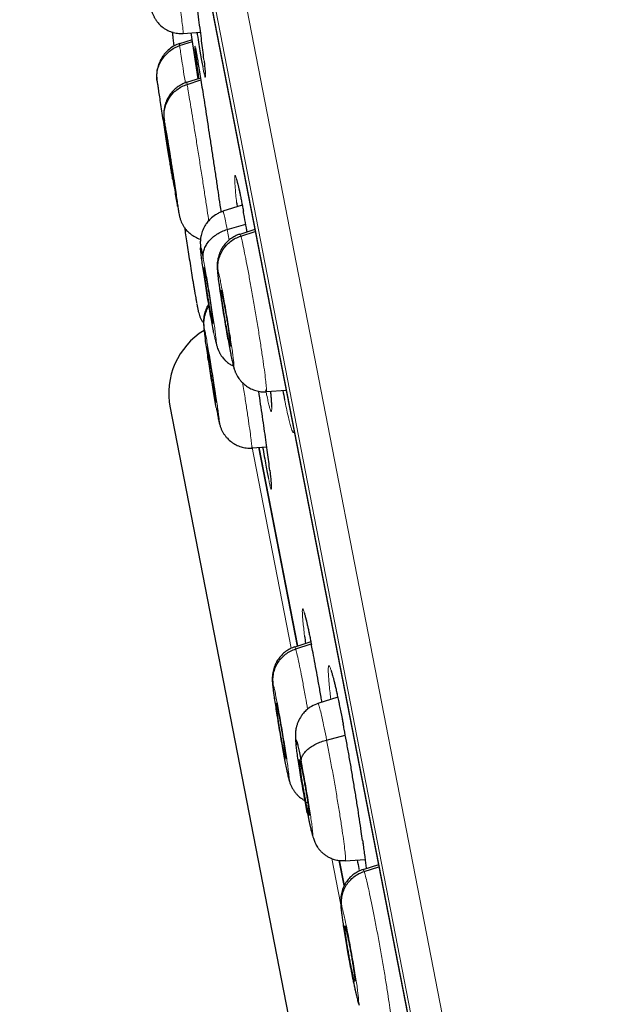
# Model space of a CAD drawing. Header units: millimetres. Extents: x 8 to 1465, y 12 to 1156.
# Tile 23 of 168: x 45 to 54, y 1089 to 1105. Entities that reach past the tile are written whole.
import ezdxf

# ---------------------------------------------------------------- set-up
doc = ezdxf.new("R2010")
doc.units = ezdxf.units.MM

msp = doc.modelspace()

# ---------------------------------------------------------------- linework, layer by layer
at = {"color": 252, "linetype": 'Continuous', "lineweight": 0}
for p, q in [((44.951, 1121.685), (62.883, 1029.43)), ((62.314, 1029.793), (44.558, 1121.136)), ((44.648, 1120.398), (62.12, 1030.51)), ((47.864, 1101.576), (47.895, 1101.408)), ((48.555, 1098.963), (48.552, 1098.998)), ((48.254, 1098.127), (48.88, 1094.902)), ((49.532, 1091.552), (49.67, 1090.838)), ((49.963, 1091.385), (49.97, 1091.351))]:
    msp.add_line(p, q, dxfattribs=at)
at = {"color": 7, "linetype": 'Continuous', "lineweight": 30}
for p, q in [((44.654, 1120.363), (62.113, 1030.544)), ((47.163, 1104.703), (47.439, 1104.722)), ((47.286, 1104.711), (47.394, 1103.977)), ((47.306, 1104.602), (47.103, 1104.536)), ((47.104, 1104.53), (47.103, 1104.537)), ((47.106, 1104.507), (47.31, 1104.572)), ((47.495, 1104.261), (47.501, 1104.212)), ((47.439, 1103.99), (47.217, 1103.918)), ((47.218, 1103.912), (47.217, 1103.919)), ((47.224, 1103.889), (47.444, 1103.96)), ((48.103, 1101.965), (47.796, 1101.866)), ((47.864, 1101.576), (48.16, 1101.662)), ((48.305, 1101.577), (48.063, 1101.499)), ((48.079, 1101.472), (48.311, 1101.546)), ((48.064, 1101.493), (48.066, 1101.5)), ((47.614, 1100.179), (47.629, 1100.18)), ((47.91, 1099.724), (47.916, 1099.724)), ((47.959, 1099.419), (47.976, 1099.355)), ((48.489, 1098.993), (48.803, 1099.015)), ((48.488, 1098.999), (48.486, 1098.992)), ((46.954, 1098.736), (56.22, 1051.068)), ((47.733, 1098.521), (47.741, 1098.488)), ((48.255, 1098.101), (48.254, 1098.094)), ((48.256, 1098.095), (48.494, 1098.112)), ((48.985, 1094.935), (48.368, 1098.107)), ((48.369, 1098.104), (48.984, 1094.937)), ((48.542, 1097.741), (48.548, 1097.689)), ((49.197, 1095.002), (48.94, 1094.919)), ((48.955, 1094.892), (49.201, 1094.971)), ((48.941, 1094.913), (48.942, 1094.92)), ((49.624, 1094.123), (49.31, 1094.021)), ((49.448, 1093.438), (49.745, 1093.516)), ((48.79, 1093.145), (48.795, 1093.145)), ((48.84, 1092.84), (48.856, 1092.781)), ((49.12, 1092.442), (49.146, 1092.445)), ((49.648, 1091.521), (49.727, 1091.117)), ((49.727, 1091.117), (49.649, 1091.52)), ((49.745, 1091.512), (50.06, 1091.534)), ((50.274, 1091.45), (50.025, 1091.37)), ((50.026, 1091.364), (50.029, 1091.371)), ((50.044, 1091.343), (50.28, 1091.419)), ((49.891, 1089.599), (49.898, 1089.599)), ((49.943, 1089.294), (49.962, 1089.225))]:
    msp.add_line(p, q, dxfattribs=at)
msp.add_arc((48.112, 1098.961), 1.18, 121.4997, 191, dxfattribs=at)
at = {"color": 252, "linetype": 'Continuous', "lineweight": 0}
for points, knots in [([(46.87, 1106.672), (46.882, 1106.602), (46.905, 1106.461), (46.943, 1106.223), (46.982, 1105.977), (47.021, 1105.73), (47.057, 1105.492), (47.09, 1105.271), (47.118, 1105.077), (47.14, 1104.917), (47.156, 1104.796), (47.163, 1104.726), (47.165, 1104.696), (47.163, 1104.704), (47.163, 1104.704)], [0, 0, 0, 0, 0.090462, 0.18105, 0.271562, 0.362025, 0.452608, 0.543191, 0.633655, 0.724166, 0.814753, 0.905353, 0.995984, 1, 1, 1, 1]), ([(47.103, 1104.537), (47.102, 1104.538), (47.101, 1104.545), (47.104, 1104.525), (47.106, 1104.507)], [0, 0, 0, 0, 0.121744, 1, 1, 1, 1]), ([(47.106, 1104.507), (47.11, 1104.484), (47.116, 1104.438), (47.135, 1104.311), (47.161, 1104.146), (47.181, 1104.01), (47.195, 1103.925), (47.196, 1103.914)], [0, 0, 0, 0, 0.24135, 0.482368, 0.723491, 0.96453, 1, 1, 1, 1]), ([(47.351, 1104.465), (47.35, 1104.476), (47.348, 1104.498), (47.35, 1104.501), (47.353, 1104.491), (47.357, 1104.471), (47.358, 1104.466)], [0, 0, 0, 0, 0.283148, 0.588285, 0.893163, 1, 1, 1, 1]), ([(47.476, 1104.163), (47.48, 1104.139), (47.49, 1104.088), (47.501, 1104.038), (47.51, 1104.007), (47.515, 1103.999), (47.517, 1104.016), (47.515, 1104.056), (47.51, 1104.117), (47.503, 1104.194), (47.496, 1104.257), (47.492, 1104.289)], [0, 0, 0, 0, 0.1017405, 0.2169695, 0.3325659, 0.4477952, 0.5630401, 0.6786522, 0.7938978, 0.8969488, 1, 1, 1, 1]), ([(47.217, 1103.919), (47.217, 1103.92), (47.217, 1103.928), (47.221, 1103.907), (47.224, 1103.889)], [0, 0, 0, 0, 0.1267417, 1, 1, 1, 1]), ([(47.224, 1103.889), (47.228, 1103.867), (47.237, 1103.822), (47.258, 1103.694), (47.285, 1103.532), (47.317, 1103.335), (47.353, 1103.113), (47.391, 1102.874), (47.43, 1102.626), (47.469, 1102.381), (47.505, 1102.145), (47.538, 1101.931), (47.559, 1101.786), (47.568, 1101.726), (47.57, 1101.716)], [0, 0, 0, 0, 0.089343, 0.178563, 0.267822, 0.35705, 0.446266, 0.535406, 0.6245, 0.713711, 0.802922, 0.892016, 0.981156, 1, 1, 1, 1]), ([(46.864, 1103.297), (46.862, 1103.31), (46.859, 1103.337), (46.858, 1103.346), (46.862, 1103.33), (46.863, 1103.322)], [0, 0, 0, 0, 0.296951, 0.648486, 1, 1, 1, 1]), ([(46.863, 1103.322), (46.866, 1103.308), (46.871, 1103.28), (46.884, 1103.203), (46.9, 1103.105), (46.92, 1102.986), (46.942, 1102.851), (46.965, 1102.706), (46.988, 1102.556), (47.012, 1102.406), (47.034, 1102.264), (47.054, 1102.133), (47.071, 1102.02), (47.084, 1101.927), (47.094, 1101.86), (47.099, 1101.821), (47.099, 1101.809), (47.096, 1101.826), (47.094, 1101.834)], [0, 0, 0, 0, 0.062498, 0.125, 0.187497, 0.249998, 0.312497, 0.374999, 0.437498, 0.499998, 0.562495, 0.624996, 0.687494, 0.749995, 0.812494, 0.874995, 0.937497, 1, 1, 1, 1]), ([(48.121, 1101.873), (48.118, 1101.891), (48.105, 1101.96), (48.085, 1102.063), (48.061, 1102.181), (48.04, 1102.277), (48.021, 1102.352), (48.006, 1102.404), (47.995, 1102.434), (47.987, 1102.439), (47.983, 1102.42), (47.982, 1102.379), (47.985, 1102.318), (47.991, 1102.237), (48, 1102.136), (48.009, 1102.051), (48.014, 1102.009)], [0, 0, 0, 0, 0.025455, 0.101265, 0.177316, 0.253125, 0.328919, 0.404955, 0.480749, 0.556593, 0.632678, 0.708523, 0.779537, 0.850552, 0.926634, 1, 1, 1, 1]), ([(47.094, 1101.834), (47.092, 1101.848), (47.087, 1101.873), (47.078, 1101.925), (47.074, 1101.949)], [0, 0, 0, 0, 0.526223, 1, 1, 1, 1]), ([(47.797, 1101.86), (47.798, 1101.861), (47.8, 1101.864), (47.814, 1101.815), (47.834, 1101.724), (47.854, 1101.625), (47.864, 1101.576)], [0, 0, 0, 0, 0.1594488, 0.4395854, 0.7196003, 1, 1, 1, 1]), ([(48.066, 1101.5), (48.066, 1101.501), (48.068, 1101.51), (48.074, 1101.489), (48.079, 1101.472)], [0, 0, 0, 0, 0.136346, 1, 1, 1, 1]), ([(48.079, 1101.472), (48.086, 1101.45), (48.098, 1101.405), (48.125, 1101.279), (48.158, 1101.117), (48.196, 1100.922), (48.236, 1100.701), (48.278, 1100.462), (48.32, 1100.215), (48.361, 1099.969), (48.398, 1099.734), (48.43, 1099.518), (48.457, 1099.331), (48.476, 1099.178), (48.487, 1099.069), (48.491, 1099.007), (48.489, 1099.001), (48.488, 1098.999)], [0, 0, 0, 0, 0.069109, 0.138126, 0.207173, 0.276194, 0.345206, 0.414159, 0.483074, 0.552082, 0.621092, 0.690012, 0.758966, 0.827979, 0.897, 0.966045, 1, 1, 1, 1]), ([(47.482, 1101.11), (47.489, 1101.076), (47.502, 1101.008), (47.525, 1100.881), (47.549, 1100.742), (47.574, 1100.594), (47.598, 1100.444), (47.621, 1100.297), (47.643, 1100.158), (47.661, 1100.034), (47.675, 1099.928), (47.685, 1099.845), (47.691, 1099.789), (47.692, 1099.76), (47.688, 1099.761), (47.679, 1099.792), (47.666, 1099.849), (47.654, 1099.908), (47.648, 1099.938)], [0, 0, 0, 0, 0.062498, 0.1249995, 0.1874965, 0.249998, 0.3124974, 0.3749994, 0.4374981, 0.499998, 0.5624952, 0.6249965, 0.6874944, 0.7499948, 0.812494, 0.8749954, 0.9374975, 1, 1, 1, 1]), ([(47.959, 1099.419), (47.956, 1099.432), (47.948, 1099.46), (47.931, 1099.535), (47.911, 1099.633), (47.889, 1099.752), (47.864, 1099.886), (47.839, 1100.031), (47.813, 1100.181), (47.789, 1100.33), (47.767, 1100.473), (47.747, 1100.603), (47.731, 1100.717), (47.719, 1100.809), (47.712, 1100.877), (47.71, 1100.916), (47.713, 1100.929), (47.718, 1100.913), (47.721, 1100.905)], [0, 0, 0, 0, 0.062503, 0.125005, 0.187506, 0.250005, 0.312505, 0.375002, 0.437503, 0.500002, 0.5625, 0.625, 0.687499, 0.750001, 0.812503, 0.875, 0.937502, 1, 1, 1, 1]), ([(47.721, 1100.905), (47.725, 1100.891), (47.733, 1100.864), (47.749, 1100.788), (47.769, 1100.69), (47.792, 1100.571), (47.816, 1100.437), (47.842, 1100.292), (47.867, 1100.142), (47.892, 1099.993), (47.914, 1099.851), (47.934, 1099.72), (47.95, 1099.606), (47.962, 1099.514), (47.969, 1099.446), (47.971, 1099.407), (47.968, 1099.394), (47.962, 1099.41), (47.959, 1099.419)], [0, 0, 0, 0, 0.062503, 0.125005, 0.187506, 0.250005, 0.312505, 0.375002, 0.437503, 0.500002, 0.5625, 0.625, 0.687499, 0.750001, 0.812503, 0.875, 0.937502, 1, 1, 1, 1]), ([(47.515, 1099.831), (47.511, 1099.859), (47.503, 1099.919), (47.495, 1099.981), (47.491, 1100.021), (47.492, 1100.033), (47.497, 1100.017), (47.499, 1100.008)], [0, 0, 0, 0, 0.176564, 0.38243, 0.588281, 0.794147, 1, 1, 1, 1]), ([(47.499, 1100.008), (47.502, 1099.995), (47.508, 1099.967), (47.523, 1099.891), (47.541, 1099.793), (47.562, 1099.674), (47.585, 1099.539), (47.609, 1099.394), (47.634, 1099.244), (47.658, 1099.095), (47.68, 1098.952), (47.699, 1098.822), (47.716, 1098.708), (47.728, 1098.616), (47.737, 1098.548), (47.74, 1098.509), (47.739, 1098.497), (47.735, 1098.513), (47.733, 1098.521)], [0, 0, 0, 0, 0.062498, 0.125, 0.187496, 0.249998, 0.312499, 0.375001, 0.437498, 0.499997, 0.562496, 0.624997, 0.687493, 0.749994, 0.812494, 0.874995, 0.937497, 1, 1, 1, 1]), ([(48.11, 1099.132), (48.113, 1099.112), (48.13, 1099.01), (48.157, 1098.835), (48.19, 1098.618), (48.217, 1098.431), (48.238, 1098.278), (48.251, 1098.17), (48.257, 1098.109), (48.255, 1098.103), (48.255, 1098.101)], [0, 0, 0, 0, 0.0368801, 0.1853358, 0.3335972, 0.4819345, 0.6303963, 0.7788773, 0.92741, 1, 1, 1, 1]), ([(48.476, 1099.021), (48.481, 1098.994), (48.495, 1098.926), (48.514, 1098.84), (48.532, 1098.763), (48.547, 1098.71), (48.559, 1098.679), (48.567, 1098.672), (48.572, 1098.689), (48.573, 1098.73), (48.57, 1098.791), (48.564, 1098.868), (48.558, 1098.931), (48.555, 1098.963)], [0, 0, 0, 0, 0.064703, 0.160514, 0.256021, 0.351534, 0.447352, 0.542867, 0.638465, 0.734367, 0.829966, 0.914983, 1, 1, 1, 1]), ([(48.778, 1098.862), (48.788, 1098.815), (48.807, 1098.722), (48.833, 1098.605), (48.857, 1098.506), (48.878, 1098.429), (48.895, 1098.375), (48.91, 1098.343), (48.92, 1098.337), (48.927, 1098.346), (48.928, 1098.365), (48.928, 1098.37)], [0, 0, 0, 0, 0.118174, 0.237687, 0.35758, 0.477093, 0.59668, 0.716647, 0.836235, 0.956001, 1, 1, 1, 1]), ([(47.733, 1098.521), (47.729, 1098.535), (47.723, 1098.563), (47.708, 1098.638), (47.696, 1098.707), (47.69, 1098.741)], [0, 0, 0, 0, 0.333337, 0.666671, 1, 1, 1, 1]), ([(48.521, 1097.605), (48.527, 1097.578), (48.538, 1097.524), (48.551, 1097.472), (48.561, 1097.441), (48.567, 1097.434), (48.569, 1097.451), (48.568, 1097.491), (48.563, 1097.552), (48.555, 1097.63), (48.547, 1097.694), (48.544, 1097.726)], [0, 0, 0, 0, 0.113596, 0.227165, 0.341096, 0.454665, 0.568279, 0.682254, 0.795868, 0.897934, 1, 1, 1, 1]), ([(49.204, 1094.968), (49.201, 1094.985), (49.187, 1095.054), (49.166, 1095.157), (49.141, 1095.274), (49.118, 1095.37), (49.099, 1095.445), (49.084, 1095.497), (49.072, 1095.526), (49.064, 1095.53), (49.06, 1095.512), (49.06, 1095.471), (49.063, 1095.409), (49.07, 1095.328), (49.081, 1095.226), (49.091, 1095.141), (49.096, 1095.1)], [0, 0, 0, 0, 0.025404, 0.101177, 0.177193, 0.252966, 0.328752, 0.404779, 0.480565, 0.556405, 0.632486, 0.708326, 0.779406, 0.850487, 0.926475, 1, 1, 1, 1]), ([(48.942, 1094.92), (48.943, 1094.921), (48.944, 1094.93), (48.95, 1094.909), (48.955, 1094.892)], [0, 0, 0, 0, 0.1353199, 1, 1, 1, 1]), ([(48.955, 1094.892), (48.961, 1094.87), (48.973, 1094.825), (49.001, 1094.699), (49.033, 1094.537), (49.071, 1094.342), (49.109, 1094.137), (49.134, 1093.993), (49.145, 1093.93)], [0, 0, 0, 0, 0.172821, 0.345412, 0.518077, 0.690677, 0.863257, 1, 1, 1, 1]), ([(49.712, 1093.692), (49.705, 1093.725), (49.687, 1093.819), (49.659, 1093.961), (49.627, 1094.114), (49.597, 1094.25), (49.57, 1094.366), (49.546, 1094.463), (49.524, 1094.537), (49.506, 1094.59), (49.492, 1094.619), (49.482, 1094.624), (49.475, 1094.605), (49.473, 1094.564), (49.474, 1094.503), (49.48, 1094.422), (49.489, 1094.318), (49.5, 1094.206), (49.51, 1094.122), (49.514, 1094.087)], [0, 0, 0, 0, 0.033741, 0.095797, 0.157656, 0.219498, 0.281537, 0.34338, 0.40526, 0.467336, 0.529216, 0.59117, 0.653321, 0.715276, 0.773399, 0.831523, 0.893601, 0.955877, 1, 1, 1, 1]), ([(48.84, 1092.84), (48.836, 1092.853), (48.829, 1092.881), (48.812, 1092.956), (48.793, 1093.054), (48.77, 1093.173), (48.745, 1093.307), (48.719, 1093.452), (48.694, 1093.602), (48.669, 1093.751), (48.646, 1093.893), (48.626, 1094.024), (48.61, 1094.138), (48.598, 1094.23), (48.59, 1094.297), (48.588, 1094.337), (48.59, 1094.349), (48.595, 1094.333), (48.598, 1094.325)], [0, 0, 0, 0, 0.0625026, 0.1250047, 0.187506, 0.250005, 0.3125054, 0.3750022, 0.4375031, 0.5000023, 0.5625003, 0.6250002, 0.6874991, 0.7500008, 0.8125031, 0.8750003, 0.937502, 1, 1, 1, 1]), ([(48.598, 1094.325), (48.602, 1094.311), (48.609, 1094.284), (48.626, 1094.208), (48.645, 1094.11), (48.668, 1093.992), (48.693, 1093.857), (48.719, 1093.712), (48.744, 1093.563), (48.769, 1093.414), (48.792, 1093.271), (48.812, 1093.141), (48.828, 1093.027), (48.841, 1092.935), (48.848, 1092.867), (48.851, 1092.828), (48.849, 1092.815), (48.843, 1092.831), (48.84, 1092.84)], [0, 0, 0, 0, 0.062503, 0.125005, 0.187506, 0.250005, 0.312505, 0.375002, 0.437503, 0.500002, 0.5625, 0.625, 0.687499, 0.750001, 0.812503, 0.875, 0.937502, 1, 1, 1, 1]), ([(49.311, 1094.018), (49.311, 1094.019), (49.313, 1094.028), (49.324, 1093.996), (49.345, 1093.922), (49.374, 1093.799), (49.408, 1093.64), (49.435, 1093.506), (49.448, 1093.438)], [0, 0, 0, 0, 0.030415, 0.224251, 0.418113, 0.612042, 0.805888, 1, 1, 1, 1]), ([(49.448, 1093.438), (49.462, 1093.367), (49.489, 1093.223), (49.533, 1092.983), (49.577, 1092.736), (49.618, 1092.49), (49.656, 1092.256), (49.69, 1092.04), (49.716, 1091.855), (49.736, 1091.703), (49.747, 1091.592), (49.751, 1091.523), (49.747, 1091.517), (49.745, 1091.515)], [0, 0, 0, 0, 0.092061, 0.183995, 0.275969, 0.367911, 0.459841, 0.551693, 0.643497, 0.735422, 0.827346, 0.919151, 1, 1, 1, 1]), ([(49.044, 1093.089), (49.052, 1093.046), (49.069, 1092.958), (49.095, 1092.813), (49.122, 1092.663), (49.147, 1092.514), (49.17, 1092.372), (49.19, 1092.241), (49.207, 1092.128), (49.218, 1092.035), (49.225, 1091.968), (49.227, 1091.928), (49.224, 1091.917), (49.216, 1091.935), (49.203, 1091.982), (49.185, 1092.056), (49.164, 1092.153), (49.148, 1092.234), (49.14, 1092.275)], [0, 0, 0, 0, 0.062498, 0.125, 0.187496, 0.249998, 0.312497, 0.374999, 0.437498, 0.499998, 0.562495, 0.624996, 0.687494, 0.749995, 0.812494, 0.874995, 0.937497, 1, 1, 1, 1]), ([(50.079, 1091.387), (50.076, 1091.409), (50.068, 1091.479), (50.051, 1091.614), (50.033, 1091.743), (50.022, 1091.821), (50.02, 1091.837)], [0, 0, 0, 0, 0.170095, 0.539997, 0.908722, 1, 1, 1, 1]), ([(50.029, 1091.371), (50.029, 1091.372), (50.031, 1091.381), (50.038, 1091.361), (50.044, 1091.343)], [0, 0, 0, 0, 0.139897, 1, 1, 1, 1]), ([(50.044, 1091.343), (50.051, 1091.321), (50.065, 1091.277), (50.096, 1091.152), (50.132, 1090.991), (50.172, 1090.796), (50.216, 1090.575), (50.261, 1090.337), (50.306, 1090.091), (50.349, 1089.846), (50.388, 1089.611), (50.422, 1089.395), (50.449, 1089.207), (50.469, 1089.054), (50.48, 1088.946), (50.483, 1088.884), (50.48, 1088.878), (50.479, 1088.876)], [0, 0, 0, 0, 0.0691, 0.13811, 0.207149, 0.276161, 0.345166, 0.41411, 0.483017, 0.552016, 0.621018, 0.68993, 0.758876, 0.827881, 0.896894, 0.965931, 1, 1, 1, 1]), ([(49.943, 1089.294), (49.94, 1089.303), (49.933, 1089.322), (49.921, 1089.371), (49.907, 1089.429), (49.892, 1089.495), (49.877, 1089.565), (49.862, 1089.637), (49.848, 1089.71), (49.83, 1089.803), (49.81, 1089.911), (49.792, 1090.009), (49.78, 1090.074), (49.774, 1090.111), (49.768, 1090.144), (49.763, 1090.174), (49.759, 1090.199), (49.754, 1090.224), (49.749, 1090.258), (49.741, 1090.306), (49.731, 1090.367), (49.72, 1090.439), (49.711, 1090.499), (49.704, 1090.543), (49.7, 1090.571), (49.696, 1090.599), (49.693, 1090.626), (49.689, 1090.652), (49.684, 1090.696), (49.679, 1090.748), (49.677, 1090.788), (49.68, 1090.803), (49.687, 1090.786), (49.691, 1090.777)], [0, 0, 0, 0, 0.0484691, 0.094508, 0.1382746, 0.179794, 0.2190457, 0.2560109, 0.2906939, 0.3231127, 0.3810576, 0.4298658, 0.446849, 0.4623817, 0.476467, 0.4891043, 0.5002915, 0.5080461, 0.5225299, 0.5437491, 0.5717021, 0.6063654, 0.6476789, 0.6629244, 0.6788986, 0.6956012, 0.7130342, 0.7312038, 0.7501168, 0.8117541, 0.8739329, 0.9366157, 1, 1, 1, 1]), ([(49.691, 1090.777), (49.695, 1090.763), (49.703, 1090.736), (49.722, 1090.661), (49.744, 1090.563), (49.768, 1090.445), (49.795, 1090.311), (49.822, 1090.167), (49.849, 1090.017), (49.875, 1089.868), (49.899, 1089.726), (49.92, 1089.596), (49.936, 1089.482), (49.948, 1089.39), (49.955, 1089.322), (49.956, 1089.282), (49.953, 1089.27), (49.946, 1089.286), (49.943, 1089.294)], [0, 0, 0, 0, 0.062503, 0.125005, 0.187505, 0.250005, 0.312505, 0.375007, 0.437509, 0.500007, 0.562508, 0.625006, 0.687506, 0.750004, 0.812503, 0.875, 0.937502, 1, 1, 1, 1])]:
    msp.add_open_spline(points, degree=3, knots=knots, dxfattribs=at)
at = {"color": 7, "linetype": 'Continuous', "lineweight": 30}
for points, knots in [([(47.492, 1104.289), (47.487, 1104.337), (47.477, 1104.425), (47.457, 1104.582), (47.437, 1104.743), (47.413, 1104.919), (47.388, 1105.107), (47.361, 1105.305), (47.332, 1105.51), (47.302, 1105.72), (47.272, 1105.933), (47.241, 1106.145), (47.21, 1106.353), (47.183, 1106.533), (47.166, 1106.638), (47.16, 1106.68)], [0, 0, 0, 0, 0.094259, 0.171845, 0.249678, 0.327264, 0.404936, 0.482856, 0.560529, 0.638236, 0.716191, 0.793897, 0.87157, 0.949491, 1, 1, 1, 1]), ([(46.64, 1105.153), (46.645, 1105.13), (46.654, 1105.086), (46.666, 1105.042), (46.678, 1105.01), (46.686, 1104.989), (46.697, 1104.968), (46.711, 1104.941), (46.733, 1104.907), (46.77, 1104.859), (46.824, 1104.806), (46.899, 1104.756), (46.983, 1104.721), (47.072, 1104.701), (47.132, 1104.702), (47.163, 1104.703)], [0, 0, 0, 0, 0.121576, 0.233572, 0.281637, 0.322329, 0.355412, 0.383805, 0.436461, 0.488303, 0.590516, 0.692179, 0.794321, 0.89692, 1, 1, 1, 1]), ([(46.99, 1104.729), (46.991, 1104.712), (46.993, 1104.678), (47.002, 1104.6), (47.009, 1104.541), (47.014, 1104.504), (47.015, 1104.501)], [0, 0, 0, 0, 0.328132, 0.651952, 0.975203, 1, 1, 1, 1]), ([(47.381, 1104.718), (47.383, 1104.706), (47.394, 1104.637), (47.412, 1104.526), (47.436, 1104.386), (47.456, 1104.269), (47.47, 1104.195), (47.475, 1104.166), (47.476, 1104.163)], [0, 0, 0, 0, 0.048216, 0.27989, 0.510825, 0.741473, 0.972856, 1, 1, 1, 1]), ([(47.102, 1104.54), (47.073, 1104.529), (47.016, 1104.507), (46.941, 1104.454), (46.874, 1104.389), (46.828, 1104.326), (46.798, 1104.272), (46.778, 1104.23), (46.762, 1104.185), (46.748, 1104.135), (46.74, 1104.079), (46.738, 1104.015), (46.743, 1103.969), (46.745, 1103.945)], [0, 0, 0, 0, 0.113742, 0.227732, 0.342392, 0.458306, 0.516422, 0.573984, 0.632817, 0.696933, 0.792282, 0.895159, 1, 1, 1, 1]), ([(46.746, 1103.939), (46.744, 1103.969), (46.738, 1104.028), (46.752, 1104.117), (46.78, 1104.203), (46.823, 1104.284), (46.878, 1104.358), (46.945, 1104.421), (47.021, 1104.474), (47.078, 1104.496), (47.106, 1104.507)], [0, 0, 0, 0, 0.124077, 0.248442, 0.373647, 0.499494, 0.625416, 0.750835, 0.875528, 1, 1, 1, 1]), ([(47.414, 1103.982), (47.407, 1104.029), (47.394, 1104.123), (47.379, 1104.24), (47.366, 1104.338), (47.357, 1104.412), (47.352, 1104.454), (47.351, 1104.464), (47.351, 1104.465)], [0, 0, 0, 0, 0.196541, 0.393591, 0.59127, 0.788319, 0.985184, 1, 1, 1, 1]), ([(47.357, 1104.47), (47.357, 1104.47), (47.356, 1104.471), (47.357, 1104.468), (47.358, 1104.463), (47.359, 1104.458), (47.359, 1104.457)], [0, 0, 0, 0, 0.006154, 0.401287, 0.92125, 1, 1, 1, 1]), ([(47.358, 1104.466), (47.359, 1104.458), (47.364, 1104.438), (47.374, 1104.379), (47.389, 1104.293), (47.407, 1104.185), (47.428, 1104.06), (47.45, 1103.922), (47.474, 1103.769), (47.501, 1103.598), (47.53, 1103.411), (47.56, 1103.214), (47.592, 1103.009), (47.623, 1102.8), (47.655, 1102.588), (47.687, 1102.377), (47.718, 1102.169), (47.744, 1101.992), (47.758, 1101.89), (47.764, 1101.853)], [0, 0, 0, 0, 0.040442, 0.102397, 0.164327, 0.226455, 0.288386, 0.3463, 0.404214, 0.466261, 0.528507, 0.590554, 0.6526, 0.714843, 0.776889, 0.838973, 0.901254, 0.963338, 1, 1, 1, 1]), ([(47.501, 1104.212), (47.501, 1104.209), (47.503, 1104.187), (47.506, 1104.161), (47.508, 1104.14), (47.508, 1104.133)], [0, 0, 0, 0, 0.08647, 0.699429, 1, 1, 1, 1]), ([(47.508, 1104.133), (47.509, 1104.126), (47.511, 1104.107), (47.513, 1104.082), (47.514, 1104.063), (47.514, 1104.052), (47.514, 1104.051), (47.514, 1104.051)], [0, 0, 0, 0, 0.151815, 0.426304, 0.660515, 0.862338, 1, 1, 1, 1]), ([(46.746, 1103.939), (46.748, 1103.925), (46.753, 1103.897), (46.764, 1103.82), (46.779, 1103.721), (46.797, 1103.602), (46.818, 1103.467), (46.841, 1103.322), (46.864, 1103.172), (46.888, 1103.022), (46.91, 1102.88), (46.931, 1102.749), (46.949, 1102.636), (46.963, 1102.545), (46.973, 1102.486), (46.975, 1102.469), (46.976, 1102.464)], [0, 0, 0, 0, 0.07435, 0.148705, 0.223054, 0.297409, 0.371764, 0.446115, 0.520468, 0.594819, 0.669171, 0.743525, 0.817874, 0.892227, 0.966579, 1, 1, 1, 1]), ([(47.217, 1103.923), (47.19, 1103.913), (47.137, 1103.892), (47.065, 1103.846), (47.001, 1103.79), (46.948, 1103.724), (46.905, 1103.651), (46.878, 1103.582), (46.862, 1103.52), (46.855, 1103.47), (46.852, 1103.419), (46.854, 1103.375), (46.858, 1103.339), (46.861, 1103.317), (46.863, 1103.306)], [0, 0, 0, 0, 0.093713, 0.188719, 0.284224, 0.377302, 0.468773, 0.568013, 0.622967, 0.679819, 0.74049, 0.81292, 0.908505, 1, 1, 1, 1]), ([(46.863, 1103.322), (46.86, 1103.351), (46.855, 1103.411), (46.867, 1103.501), (46.894, 1103.588), (46.936, 1103.67), (46.992, 1103.743), (47.06, 1103.806), (47.138, 1103.857), (47.195, 1103.879), (47.224, 1103.889)], [0, 0, 0, 0, 0.123867, 0.248524, 0.373856, 0.499454, 0.625016, 0.750474, 0.87556, 1, 1, 1, 1]), ([(47.074, 1101.949), (47.074, 1101.951), (47.069, 1101.978), (47.057, 1102.053), (47.038, 1102.17), (47.016, 1102.305), (46.993, 1102.45), (46.969, 1102.6), (46.946, 1102.75), (46.924, 1102.892), (46.904, 1103.023), (46.887, 1103.137), (46.874, 1103.227), (46.866, 1103.281), (46.864, 1103.295), (46.864, 1103.297)], [0, 0, 0, 0, 0.008855, 0.097708, 0.186557, 0.275408, 0.364256, 0.453108, 0.541955, 0.630805, 0.719654, 0.808508, 0.897358, 0.98621, 1, 1, 1, 1]), ([(46.909, 1103.023), (46.908, 1103.025), (46.908, 1103.03), (46.91, 1103.022), (46.911, 1103.016)], [0, 0, 0, 0, 0.330696, 1, 1, 1, 1]), ([(47.047, 1102.14), (47.045, 1102.148), (47.042, 1102.164), (47.034, 1102.211), (47.024, 1102.27), (47.013, 1102.34), (47, 1102.419), (46.987, 1102.503), (46.973, 1102.591), (46.959, 1102.679), (46.947, 1102.762), (46.935, 1102.839), (46.925, 1102.905), (46.917, 1102.958), (46.911, 1102.999), (46.91, 1103.013), (46.909, 1103.019)], [0, 0, 0, 0, 0.071569, 0.142977, 0.21459, 0.286292, 0.357807, 0.429008, 0.500172, 0.571489, 0.642805, 0.713968, 0.785169, 0.856683, 0.928386, 1, 1, 1, 1]), ([(46.911, 1103.016), (46.912, 1103.008), (46.915, 1102.991), (46.923, 1102.945), (46.933, 1102.886), (46.944, 1102.816), (46.957, 1102.737), (46.97, 1102.652), (46.984, 1102.565), (46.998, 1102.477), (47.011, 1102.394), (47.022, 1102.317), (47.032, 1102.251), (47.04, 1102.198), (47.046, 1102.159), (47.049, 1102.136), (47.049, 1102.134), (47.049, 1102.133)], [0, 0, 0, 0, 0.06906, 0.137964, 0.207067, 0.276257, 0.345264, 0.413969, 0.482638, 0.551455, 0.620271, 0.688939, 0.757644, 0.826651, 0.89584, 0.964943, 1, 1, 1, 1]), ([(46.978, 1102.455), (46.979, 1102.449), (46.982, 1102.433), (46.987, 1102.403), (46.997, 1102.363), (47.009, 1102.333), (47.014, 1102.321)], [0, 0, 0, 0, 0.1944226, 0.5486771, 0.8193131, 1, 1, 1, 1]), ([(48.013, 1102.372), (48.013, 1102.372), (48.013, 1102.372), (48.015, 1102.366), (48.019, 1102.353), (48.025, 1102.331), (48.033, 1102.3), (48.043, 1102.259), (48.054, 1102.211), (48.066, 1102.154), (48.079, 1102.089), (48.094, 1102.016), (48.108, 1101.942), (48.118, 1101.89), (48.122, 1101.867)], [0, 0, 0, 0, 0.026992, 0.086243, 0.156937, 0.237943, 0.326778, 0.420734, 0.517437, 0.615246, 0.714723, 0.81578, 0.918025, 1, 1, 1, 1]), ([(48.014, 1102.009), (48.014, 1102.008), (48.016, 1101.987), (48.019, 1101.962), (48.022, 1101.939)], [0, 0, 0, 0, 0.078661, 1, 1, 1, 1]), ([(47.075, 1101.941), (47.076, 1101.938), (47.081, 1101.906), (47.089, 1101.86), (47.094, 1101.831), (47.097, 1101.817)], [0, 0, 0, 0, 0.037212, 0.516855, 1, 1, 1, 1]), ([(47.796, 1101.865), (47.774, 1101.857), (47.734, 1101.842), (47.665, 1101.804), (47.6, 1101.753), (47.546, 1101.692), (47.5, 1101.624), (47.47, 1101.561), (47.452, 1101.501), (47.442, 1101.458), (47.436, 1101.416), (47.435, 1101.374), (47.436, 1101.336), (47.439, 1101.301), (47.44, 1101.283)], [0, 0, 0, 0, 0.07473, 0.142707, 0.257891, 0.345236, 0.411324, 0.525909, 0.577136, 0.62935, 0.705294, 0.792951, 0.894454, 1, 1, 1, 1]), ([(48.182, 1101.537), (48.178, 1101.559), (48.163, 1101.642), (48.143, 1101.756), (48.127, 1101.84), (48.121, 1101.873)], [0, 0, 0, 0, 0.177323, 0.672189, 1, 1, 1, 1]), ([(47.097, 1101.819), (47.1, 1101.801), (47.108, 1101.767), (47.121, 1101.723), (47.137, 1101.684), (47.16, 1101.642), (47.19, 1101.595), (47.228, 1101.55), (47.283, 1101.499), (47.352, 1101.456), (47.407, 1101.429), (47.437, 1101.423), (47.438, 1101.423)], [0, 0, 0, 0, 0.125563, 0.243386, 0.34222, 0.420522, 0.492308, 0.602316, 0.710473, 0.852582, 0.995185, 1, 1, 1, 1]), ([(47.187, 1101.59), (47.187, 1101.586), (47.192, 1101.55), (47.205, 1101.461), (47.226, 1101.328), (47.248, 1101.182), (47.272, 1101.032), (47.296, 1100.882), (47.316, 1100.76), (47.328, 1100.686), (47.334, 1100.653), (47.336, 1100.639), (47.338, 1100.626), (47.34, 1100.616), (47.342, 1100.606), (47.344, 1100.595), (47.348, 1100.57), (47.354, 1100.532), (47.362, 1100.491), (47.368, 1100.455), (47.372, 1100.43), (47.375, 1100.414), (47.376, 1100.409), (47.376, 1100.408)], [0, 0, 0, 0, 0.012765, 0.121966, 0.231065, 0.340458, 0.450217, 0.560038, 0.669851, 0.73128, 0.743345, 0.755407, 0.767466, 0.77952, 0.782584, 0.792883, 0.810026, 0.851693, 0.903214, 0.941187, 0.973084, 0.998911, 1, 1, 1, 1]), ([(47.482, 1101.11), (47.481, 1101.134), (47.477, 1101.181), (47.494, 1101.253), (47.524, 1101.323), (47.569, 1101.389), (47.627, 1101.45), (47.698, 1101.502), (47.777, 1101.546), (47.835, 1101.566), (47.864, 1101.576)], [0, 0, 0, 0, 0.123803, 0.248444, 0.373792, 0.499424, 0.625023, 0.75051, 0.875598, 1, 1, 1, 1]), ([(48.065, 1101.504), (48.04, 1101.494), (47.988, 1101.474), (47.917, 1101.429), (47.854, 1101.375), (47.801, 1101.311), (47.758, 1101.239), (47.732, 1101.173), (47.716, 1101.114), (47.708, 1101.066), (47.704, 1101.017), (47.704, 1100.976), (47.706, 1100.936), (47.71, 1100.892), (47.716, 1100.835), (47.724, 1100.765), (47.737, 1100.674), (47.751, 1100.577), (47.762, 1100.504), (47.766, 1100.474)], [0, 0, 0, 0, 0.055428, 0.111476, 0.167879, 0.223632, 0.27894, 0.337097, 0.368331, 0.401238, 0.438497, 0.486638, 0.538316, 0.603631, 0.678541, 0.758067, 0.837427, 0.933725, 1, 1, 1, 1]), ([(47.721, 1100.905), (47.718, 1100.934), (47.712, 1100.994), (47.724, 1101.083), (47.751, 1101.17), (47.792, 1101.252), (47.848, 1101.326), (47.916, 1101.388), (47.993, 1101.439), (48.051, 1101.461), (48.079, 1101.472)], [0, 0, 0, 0, 0.123613, 0.248227, 0.373627, 0.499328, 0.624994, 0.750554, 0.875679, 1, 1, 1, 1]), ([(47.648, 1099.938), (47.642, 1099.972), (47.629, 1100.04), (47.606, 1100.167), (47.582, 1100.306), (47.557, 1100.454), (47.533, 1100.604), (47.51, 1100.751), (47.489, 1100.89), (47.47, 1101.014), (47.456, 1101.12), (47.446, 1101.203), (47.44, 1101.259), (47.439, 1101.288), (47.443, 1101.287), (47.452, 1101.256), (47.465, 1101.199), (47.476, 1101.14), (47.482, 1101.11)], [0, 0, 0, 0, 0.062503, 0.125005, 0.187506, 0.250005, 0.312506, 0.375004, 0.437505, 0.500002, 0.562502, 0.625001, 0.687503, 0.750002, 0.812504, 0.875, 0.937502, 1, 1, 1, 1]), ([(47.614, 1100.179), (47.61, 1100.199), (47.603, 1100.239), (47.589, 1100.314), (47.575, 1100.396), (47.56, 1100.483), (47.546, 1100.572), (47.532, 1100.658), (47.52, 1100.739), (47.51, 1100.812), (47.501, 1100.874), (47.495, 1100.922), (47.492, 1100.955), (47.491, 1100.971), (47.494, 1100.97), (47.499, 1100.954), (47.506, 1100.922), (47.513, 1100.887), (47.516, 1100.869)], [0, 0, 0, 0, 0.062616, 0.12509, 0.187745, 0.250478, 0.313047, 0.375342, 0.437604, 0.5, 0.562395, 0.624657, 0.686952, 0.749521, 0.812254, 0.874909, 0.937384, 1, 1, 1, 1]), ([(47.516, 1100.869), (47.52, 1100.849), (47.528, 1100.809), (47.541, 1100.734), (47.556, 1100.652), (47.57, 1100.565), (47.585, 1100.477), (47.598, 1100.39), (47.611, 1100.309), (47.621, 1100.236), (47.63, 1100.174), (47.636, 1100.126), (47.639, 1100.093), (47.639, 1100.078), (47.637, 1100.078), (47.632, 1100.094), (47.625, 1100.126), (47.618, 1100.161), (47.614, 1100.179)], [0, 0, 0, 0, 0.062616, 0.125091, 0.187746, 0.250479, 0.313048, 0.375343, 0.437605, 0.500001, 0.562396, 0.624658, 0.686954, 0.749522, 0.812255, 0.87491, 0.937384, 1, 1, 1, 1]), ([(47.91, 1099.724), (47.908, 1099.732), (47.904, 1099.748), (47.894, 1099.794), (47.882, 1099.853), (47.868, 1099.922), (47.854, 1100.001), (47.839, 1100.085), (47.824, 1100.173), (47.81, 1100.26), (47.797, 1100.344), (47.785, 1100.42), (47.776, 1100.486), (47.77, 1100.54), (47.765, 1100.581), (47.765, 1100.595), (47.764, 1100.602)], [0, 0, 0, 0, 0.071568, 0.14298, 0.214599, 0.286303, 0.357814, 0.429007, 0.500162, 0.571474, 0.642793, 0.713961, 0.785164, 0.856678, 0.928383, 1, 1, 1, 1]), ([(47.765, 1100.606), (47.765, 1100.608), (47.766, 1100.613), (47.768, 1100.605), (47.77, 1100.599)], [0, 0, 0, 0, 0.333519, 1, 1, 1, 1]), ([(47.77, 1100.599), (47.772, 1100.591), (47.777, 1100.575), (47.787, 1100.529), (47.799, 1100.471), (47.812, 1100.401), (47.826, 1100.322), (47.841, 1100.238), (47.856, 1100.15), (47.87, 1100.063), (47.884, 1099.979), (47.895, 1099.903), (47.904, 1099.837), (47.911, 1099.783), (47.915, 1099.744), (47.917, 1099.721), (47.916, 1099.718), (47.916, 1099.717)], [0, 0, 0, 0, 0.069031, 0.137913, 0.206994, 0.276157, 0.345133, 0.413803, 0.482436, 0.551222, 0.620013, 0.688658, 0.757338, 0.826317, 0.89548, 0.964559, 1, 1, 1, 1]), ([(47.766, 1100.474), (47.768, 1100.462), (47.776, 1100.41), (47.792, 1100.309), (47.814, 1100.175), (47.837, 1100.041), (47.86, 1099.908), (47.882, 1099.783), (47.904, 1099.669), (47.924, 1099.567), (47.943, 1099.478), (47.96, 1099.403), (47.97, 1099.369), (47.975, 1099.352)], [0, 0, 0, 0, 0.029138, 0.126528, 0.222831, 0.319152, 0.416454, 0.515169, 0.614025, 0.711333, 0.80719, 0.90296, 1, 1, 1, 1]), ([(47.378, 1100.397), (47.382, 1100.377), (47.389, 1100.337), (47.398, 1100.296), (47.407, 1100.254), (47.42, 1100.212), (47.438, 1100.166), (47.46, 1100.123), (47.478, 1100.098), (47.486, 1100.086)], [0, 0, 0, 0, 0.212738, 0.437446, 0.603809, 0.727067, 0.827158, 0.918835, 1, 1, 1, 1]), ([(47.569, 1100.387), (47.559, 1100.372), (47.534, 1100.332), (47.512, 1100.273), (47.496, 1100.214), (47.488, 1100.164), (47.485, 1100.115), (47.486, 1100.07), (47.489, 1100.027), (47.495, 1099.976), (47.503, 1099.916), (47.51, 1099.861), (47.514, 1099.839)], [0, 0, 0, 0, 0.06561, 0.172477, 0.230819, 0.291651, 0.358164, 0.440537, 0.552261, 0.702135, 0.878084, 1, 1, 1, 1]), ([(47.499, 1100.008), (47.496, 1100.038), (47.49, 1100.098), (47.502, 1100.188), (47.53, 1100.274), (47.555, 1100.331), (47.574, 1100.355), (47.574, 1100.355)], [0, 0, 0, 0, 0.247227, 0.496243, 0.746719, 0.997767, 1, 1, 1, 1]), ([(47.69, 1098.741), (47.683, 1098.779), (47.67, 1098.855), (47.646, 1098.991), (47.622, 1099.136), (47.598, 1099.286), (47.574, 1099.435), (47.552, 1099.578), (47.533, 1099.707), (47.52, 1099.793), (47.515, 1099.827), (47.515, 1099.831)], [0, 0, 0, 0, 0.122815, 0.245633, 0.368441, 0.49126, 0.614073, 0.736888, 0.8597, 0.982519, 1, 1, 1, 1]), ([(47.543, 1099.71), (47.543, 1099.711), (47.543, 1099.717), (47.545, 1099.708), (47.547, 1099.703)], [0, 0, 0, 0, 0.332041, 1, 1, 1, 1]), ([(47.684, 1098.827), (47.683, 1098.835), (47.679, 1098.851), (47.67, 1098.898), (47.659, 1098.956), (47.647, 1099.026), (47.633, 1099.105), (47.619, 1099.19), (47.605, 1099.277), (47.591, 1099.365), (47.578, 1099.448), (47.567, 1099.525), (47.557, 1099.591), (47.55, 1099.644), (47.545, 1099.685), (47.544, 1099.699), (47.543, 1099.706)], [0, 0, 0, 0, 0.071568, 0.142977, 0.2145919, 0.2862954, 0.3578081, 0.429006, 0.500166, 0.5714806, 0.642798, 0.7139642, 0.7851672, 0.8566821, 0.9283855, 1, 1, 1, 1]), ([(47.547, 1099.703), (47.549, 1099.695), (47.552, 1099.678), (47.561, 1099.632), (47.572, 1099.574), (47.584, 1099.504), (47.598, 1099.425), (47.612, 1099.34), (47.626, 1099.252), (47.64, 1099.165), (47.653, 1099.082), (47.665, 1099.005), (47.674, 1098.939), (47.681, 1098.885), (47.686, 1098.846), (47.689, 1098.824), (47.688, 1098.821), (47.688, 1098.82)], [0, 0, 0, 0, 0.069046, 0.137939, 0.20703, 0.276207, 0.345199, 0.413888, 0.48254, 0.551342, 0.620146, 0.688805, 0.757498, 0.826493, 0.895669, 0.964759, 1, 1, 1, 1]), ([(47.686, 1099.771), (47.688, 1099.763), (47.694, 1099.735), (47.704, 1099.7), (47.716, 1099.665), (47.727, 1099.638), (47.736, 1099.619), (47.744, 1099.605), (47.751, 1099.592), (47.762, 1099.574), (47.778, 1099.551), (47.798, 1099.526), (47.824, 1099.497), (47.861, 1099.463), (47.906, 1099.428), (47.944, 1099.41), (47.962, 1099.401)], [0, 0, 0, 0, 0.0683931, 0.2163884, 0.3389849, 0.4355008, 0.5057401, 0.531435, 0.5516486, 0.5879828, 0.630995, 0.6811468, 0.7385694, 0.8100492, 0.9097667, 1, 1, 1, 1]), ([(47.972, 1099.363), (47.977, 1099.347), (47.987, 1099.316), (48.004, 1099.277), (48.026, 1099.237), (48.05, 1099.2), (48.077, 1099.166), (48.116, 1099.125), (48.17, 1099.079), (48.241, 1099.036), (48.319, 1099.006), (48.402, 1098.988), (48.458, 1098.988), (48.486, 1098.989)], [0, 0, 0, 0, 0.0969995, 0.1845471, 0.2553094, 0.3158237, 0.3732357, 0.4303855, 0.5441341, 0.6583333, 0.7721662, 0.8856743, 1, 1, 1, 1]), ([(48.749, 1099.011), (48.759, 1098.959), (48.769, 1098.907), (48.778, 1098.862), (48.778, 1098.862)], [0, 0, 0, 0, 0.987911, 1, 1, 1, 1]), ([(48.543, 1097.734), (48.537, 1097.779), (48.527, 1097.865), (48.507, 1098.019), (48.485, 1098.18), (48.46, 1098.355), (48.433, 1098.543), (48.404, 1098.741), (48.382, 1098.894), (48.369, 1098.981), (48.366, 1098.998)], [0, 0, 0, 0, 0.155026, 0.290135, 0.425674, 0.560783, 0.695974, 0.831597, 0.966788, 1, 1, 1, 1]), ([(48.551, 1098.998), (48.553, 1098.982), (48.557, 1098.944), (48.562, 1098.893), (48.565, 1098.848), (48.567, 1098.824), (48.567, 1098.815)], [0, 0, 0, 0, 0.20927, 0.506024, 0.798234, 1, 1, 1, 1]), ([(47.692, 1098.728), (47.694, 1098.716), (47.702, 1098.67), (47.715, 1098.603), (47.73, 1098.527), (47.737, 1098.496), (47.741, 1098.481)], [0, 0, 0, 0, 0.097224, 0.396662, 0.696652, 1, 1, 1, 1]), ([(48.567, 1098.815), (48.568, 1098.808), (48.569, 1098.79), (48.57, 1098.767), (48.57, 1098.751), (48.57, 1098.744), (48.57, 1098.744), (48.57, 1098.744)], [0, 0, 0, 0, 0.169228, 0.465565, 0.707675, 0.914189, 1, 1, 1, 1]), ([(47.739, 1098.488), (47.744, 1098.471), (47.752, 1098.438), (47.768, 1098.397), (47.787, 1098.357), (47.811, 1098.317), (47.837, 1098.281), (47.875, 1098.237), (47.93, 1098.189), (48.003, 1098.143), (48.083, 1098.11), (48.168, 1098.09), (48.226, 1098.091), (48.255, 1098.091)], [0, 0, 0, 0, 0.0977239, 0.1880854, 0.2621205, 0.322632, 0.3792727, 0.4362999, 0.5493135, 0.6620041, 0.7745517, 0.8868272, 1, 1, 1, 1]), ([(48.428, 1098.107), (48.437, 1098.056), (48.455, 1097.953), (48.48, 1097.818), (48.502, 1097.699), (48.515, 1097.636), (48.521, 1097.605)], [0, 0, 0, 0, 0.243482, 0.495515, 0.747356, 1, 1, 1, 1]), ([(48.548, 1097.689), (48.548, 1097.687), (48.551, 1097.664), (48.554, 1097.628), (48.558, 1097.592), (48.56, 1097.575), (48.56, 1097.571)], [0, 0, 0, 0, 0.044883, 0.474025, 0.863501, 1, 1, 1, 1]), ([(48.56, 1097.571), (48.561, 1097.564), (48.563, 1097.544), (48.565, 1097.52), (48.566, 1097.502), (48.566, 1097.492), (48.566, 1097.491), (48.566, 1097.491)], [0, 0, 0, 0, 0.155357, 0.434244, 0.669698, 0.872024, 1, 1, 1, 1]), ([(49.091, 1095.464), (49.091, 1095.464), (49.091, 1095.464), (49.093, 1095.458), (49.097, 1095.445), (49.104, 1095.423), (49.112, 1095.393), (49.122, 1095.353), (49.133, 1095.304), (49.146, 1095.247), (49.16, 1095.183), (49.175, 1095.11), (49.19, 1095.037), (49.2, 1094.985), (49.205, 1094.961)], [0, 0, 0, 0, 0.0262515, 0.0854133, 0.1560383, 0.2370191, 0.3258834, 0.419916, 0.5167241, 0.6146601, 0.7142786, 0.8154758, 0.9178594, 1, 1, 1, 1]), ([(49.096, 1095.1), (49.096, 1095.098), (49.1, 1095.062), (49.106, 1095.017), (49.112, 1094.975)], [0, 0, 0, 0, 0.040691, 1, 1, 1, 1]), ([(49.373, 1094.042), (49.369, 1094.069), (49.352, 1094.166), (49.324, 1094.326), (49.289, 1094.519), (49.256, 1094.7), (49.227, 1094.851), (49.211, 1094.935), (49.204, 1094.968)], [0, 0, 0, 0, 0.0782016, 0.2762651, 0.4736976, 0.6709556, 0.868843, 1, 1, 1, 1]), ([(48.942, 1094.924), (48.916, 1094.914), (48.864, 1094.894), (48.793, 1094.849), (48.73, 1094.794), (48.677, 1094.73), (48.635, 1094.659), (48.608, 1094.592), (48.593, 1094.534), (48.585, 1094.485), (48.581, 1094.436), (48.581, 1094.395), (48.584, 1094.356), (48.587, 1094.314), (48.594, 1094.259), (48.603, 1094.189), (48.615, 1094.1), (48.631, 1093.991), (48.645, 1093.898), (48.654, 1093.844), (48.656, 1093.833)], [0, 0, 0, 0, 0.05296, 0.106504, 0.160368, 0.213523, 0.266173, 0.321661, 0.351558, 0.382986, 0.418297, 0.463534, 0.5119, 0.573417, 0.644538, 0.720476, 0.796546, 0.888813, 0.978579, 1, 1, 1, 1]), ([(48.598, 1094.325), (48.595, 1094.354), (48.589, 1094.414), (48.601, 1094.504), (48.627, 1094.59), (48.669, 1094.672), (48.724, 1094.746), (48.792, 1094.808), (48.869, 1094.859), (48.926, 1094.881), (48.955, 1094.892)], [0, 0, 0, 0, 0.123721, 0.248363, 0.373737, 0.499384, 0.624989, 0.750502, 0.87562, 1, 1, 1, 1]), ([(49.518, 1094.546), (49.517, 1094.546), (49.517, 1094.547), (49.519, 1094.542), (49.523, 1094.531), (49.53, 1094.511), (49.538, 1094.483), (49.549, 1094.446), (49.561, 1094.399), (49.574, 1094.344), (49.589, 1094.282), (49.605, 1094.211), (49.622, 1094.133), (49.64, 1094.048), (49.659, 1093.957), (49.679, 1093.86), (49.697, 1093.77), (49.708, 1093.711), (49.713, 1093.687)], [0, 0, 0, 0, 0.009822, 0.051503, 0.10086, 0.157537, 0.220212, 0.287161, 0.356692, 0.427446, 0.499493, 0.572897, 0.647314, 0.722471, 0.79813, 0.874071, 0.950068, 1, 1, 1, 1]), ([(48.79, 1093.145), (48.788, 1093.153), (48.784, 1093.169), (48.774, 1093.215), (48.762, 1093.273), (48.749, 1093.343), (48.734, 1093.422), (48.719, 1093.506), (48.704, 1093.594), (48.69, 1093.681), (48.676, 1093.765), (48.665, 1093.841), (48.655, 1093.907), (48.648, 1093.96), (48.643, 1094.001), (48.643, 1094.015), (48.642, 1094.022)], [0, 0, 0, 0, 0.071568, 0.142981, 0.2146, 0.286305, 0.357815, 0.429008, 0.500164, 0.571477, 0.642795, 0.713962, 0.785164, 0.856678, 0.928382, 1, 1, 1, 1]), ([(48.643, 1094.026), (48.643, 1094.028), (48.643, 1094.033), (48.646, 1094.025), (48.648, 1094.019)], [0, 0, 0, 0, 0.333226, 1, 1, 1, 1]), ([(48.648, 1094.019), (48.65, 1094.011), (48.654, 1093.995), (48.664, 1093.949), (48.676, 1093.891), (48.689, 1093.821), (48.704, 1093.743), (48.719, 1093.658), (48.734, 1093.57), (48.748, 1093.483), (48.762, 1093.4), (48.773, 1093.323), (48.783, 1093.257), (48.79, 1093.204), (48.794, 1093.164), (48.796, 1093.142), (48.795, 1093.139), (48.795, 1093.138)], [0, 0, 0, 0, 0.069035, 0.13792, 0.207004, 0.27617, 0.345149, 0.413822, 0.48246, 0.551249, 0.620042, 0.68869, 0.757371, 0.826353, 0.895519, 0.964602, 1, 1, 1, 1]), ([(49.31, 1094.021), (49.275, 1094.007), (49.211, 1093.982), (49.134, 1093.925), (49.081, 1093.871), (49.032, 1093.808), (48.999, 1093.745), (48.975, 1093.682), (48.963, 1093.635), (48.956, 1093.594), (48.951, 1093.547), (48.951, 1093.508), (48.954, 1093.454), (48.958, 1093.405), (48.962, 1093.372), (48.963, 1093.362)], [0, 0, 0, 0, 0.111052, 0.204069, 0.278753, 0.335541, 0.439131, 0.492121, 0.543908, 0.592694, 0.640743, 0.742583, 0.846678, 0.951005, 1, 1, 1, 1]), ([(48.656, 1093.833), (48.661, 1093.801), (48.673, 1093.726), (48.694, 1093.602), (48.717, 1093.468), (48.74, 1093.336), (48.763, 1093.21), (48.784, 1093.096), (48.804, 1092.993), (48.823, 1092.904), (48.84, 1092.829), (48.85, 1092.796), (48.854, 1092.779)], [0, 0, 0, 0, 0.077715, 0.17918, 0.280537, 0.382847, 0.486655, 0.590846, 0.693771, 0.795406, 0.89704, 1, 1, 1, 1]), ([(50.02, 1091.837), (50.013, 1091.883), (49.998, 1091.992), (49.971, 1092.174), (49.94, 1092.379), (49.906, 1092.588), (49.871, 1092.8), (49.836, 1093.01), (49.8, 1093.218), (49.763, 1093.418), (49.734, 1093.578), (49.717, 1093.665), (49.712, 1093.692)], [0, 0, 0, 0, 0.081738, 0.190725, 0.299365, 0.407891, 0.516764, 0.62529, 0.733673, 0.842402, 0.950785, 1, 1, 1, 1]), ([(49.14, 1092.275), (49.132, 1092.318), (49.115, 1092.405), (49.089, 1092.551), (49.062, 1092.7), (49.037, 1092.85), (49.014, 1092.992), (48.994, 1093.123), (48.978, 1093.236), (48.966, 1093.329), (48.959, 1093.396), (48.957, 1093.436), (48.96, 1093.447), (48.969, 1093.429), (48.982, 1093.382), (48.999, 1093.308), (49.02, 1093.211), (49.036, 1093.13), (49.044, 1093.089)], [0, 0, 0, 0, 0.062503, 0.125005, 0.187506, 0.250005, 0.312506, 0.375004, 0.437505, 0.500002, 0.562502, 0.625001, 0.687503, 0.750002, 0.812503, 0.875, 0.937502, 1, 1, 1, 1]), ([(49.044, 1093.089), (49.043, 1093.106), (49.043, 1093.139), (49.063, 1093.19), (49.097, 1093.241), (49.146, 1093.291), (49.207, 1093.337), (49.279, 1093.377), (49.36, 1093.413), (49.419, 1093.43), (49.448, 1093.438)], [0, 0, 0, 0, 0.123788, 0.248426, 0.373778, 0.499417, 0.625024, 0.750517, 0.875606, 1, 1, 1, 1]), ([(49.12, 1092.442), (49.115, 1092.468), (49.106, 1092.519), (49.09, 1092.605), (49.075, 1092.693), (49.06, 1092.78), (49.046, 1092.864), (49.034, 1092.941), (49.025, 1093.008), (49.018, 1093.061), (49.014, 1093.101), (49.013, 1093.125), (49.015, 1093.13), (49.02, 1093.119), (49.027, 1093.092), (49.037, 1093.049), (49.049, 1092.993), (49.059, 1092.946), (49.064, 1092.922)], [0, 0, 0, 0, 0.062616, 0.12509, 0.187745, 0.250478, 0.313046, 0.375342, 0.437604, 0.499999, 0.562394, 0.624657, 0.686952, 0.749521, 0.812255, 0.874909, 0.937384, 1, 1, 1, 1]), ([(49.064, 1092.922), (49.068, 1092.896), (49.078, 1092.845), (49.094, 1092.759), (49.109, 1092.671), (49.124, 1092.584), (49.138, 1092.5), (49.15, 1092.423), (49.159, 1092.356), (49.166, 1092.302), (49.17, 1092.263), (49.171, 1092.239), (49.169, 1092.234), (49.164, 1092.245), (49.157, 1092.272), (49.147, 1092.315), (49.135, 1092.371), (49.125, 1092.418), (49.12, 1092.442)], [0, 0, 0, 0, 0.062616, 0.125091, 0.187745, 0.250479, 0.313048, 0.375343, 0.437605, 0.5, 0.562396, 0.624658, 0.686953, 0.749522, 0.812255, 0.874909, 0.937384, 1, 1, 1, 1]), ([(48.852, 1092.789), (48.857, 1092.772), (48.866, 1092.741), (48.884, 1092.702), (48.904, 1092.662), (48.929, 1092.624), (48.956, 1092.59), (48.995, 1092.548), (49.043, 1092.506), (49.085, 1092.482), (49.103, 1092.472)], [0, 0, 0, 0, 0.154351, 0.294604, 0.408096, 0.504259, 0.595302, 0.68612, 0.866682, 1, 1, 1, 1]), ([(49.147, 1092.247), (49.154, 1092.209), (49.17, 1092.136), (49.191, 1092.042), (49.213, 1091.954), (49.235, 1091.877), (49.258, 1091.814), (49.278, 1091.768), (49.296, 1091.738), (49.311, 1091.716), (49.325, 1091.698), (49.348, 1091.672), (49.376, 1091.643), (49.413, 1091.612), (49.455, 1091.584), (49.508, 1091.556), (49.572, 1091.532), (49.653, 1091.515), (49.712, 1091.516), (49.744, 1091.516)], [0, 0, 0, 0, 0.09735, 0.187343, 0.2701, 0.380219, 0.472784, 0.546952, 0.602259, 0.623034, 0.639718, 0.667302, 0.702176, 0.735433, 0.775062, 0.816247, 0.867403, 0.928619, 1, 1, 1, 1]), ([(49.152, 1092.236), (49.153, 1092.233), (49.153, 1092.229), (49.156, 1092.226), (49.157, 1092.225)], [0, 0, 0, 0, 0.63692, 1, 1, 1, 1]), ([(50.019, 1091.841), (50.023, 1091.814), (50.032, 1091.752), (50.044, 1091.658), (50.057, 1091.56), (50.069, 1091.469), (50.075, 1091.414), (50.078, 1091.387)], [0, 0, 0, 0, 0.16005, 0.372135, 0.585546, 0.799901, 1, 1, 1, 1]), ([(49.933, 1091.525), (49.943, 1091.477), (49.953, 1091.428), (49.962, 1091.386), (49.963, 1091.385)], [0, 0, 0, 0, 0.972172, 1, 1, 1, 1]), ([(50.028, 1091.375), (50.002, 1091.365), (49.951, 1091.346), (49.881, 1091.301), (49.818, 1091.247), (49.765, 1091.183), (49.723, 1091.111), (49.697, 1091.046), (49.682, 1090.988), (49.674, 1090.94), (49.67, 1090.891), (49.67, 1090.849), (49.672, 1090.807), (49.676, 1090.759), (49.683, 1090.697), (49.692, 1090.623), (49.705, 1090.53), (49.722, 1090.42), (49.742, 1090.294), (49.764, 1090.163), (49.788, 1090.029), (49.812, 1089.894), (49.837, 1089.762), (49.862, 1089.638), (49.885, 1089.527), (49.906, 1089.427), (49.927, 1089.339), (49.947, 1089.264), (49.959, 1089.23), (49.964, 1089.213)], [0, 0, 0, 0, 0.028391, 0.057053, 0.085888, 0.114514, 0.143061, 0.172932, 0.18884, 0.205739, 0.225372, 0.251399, 0.279575, 0.314317, 0.35327, 0.39397, 0.434227, 0.483225, 0.531153, 0.578354, 0.625224, 0.672268, 0.719877, 0.768101, 0.816022, 0.862694, 0.908371, 0.95388, 1, 1, 1, 1]), ([(49.691, 1090.777), (49.687, 1090.807), (49.681, 1090.866), (49.692, 1090.955), (49.718, 1091.042), (49.759, 1091.124), (49.814, 1091.197), (49.882, 1091.26), (49.958, 1091.311), (50.016, 1091.333), (50.044, 1091.343)], [0, 0, 0, 0, 0.1237186, 0.2483752, 0.3737509, 0.4993771, 0.6249541, 0.7504614, 0.8755998, 1, 1, 1, 1]), ([(49.891, 1089.599), (49.888, 1089.607), (49.883, 1089.623), (49.872, 1089.668), (49.859, 1089.726), (49.845, 1089.796), (49.829, 1089.874), (49.813, 1089.959), (49.797, 1090.046), (49.782, 1090.133), (49.768, 1090.217), (49.756, 1090.293), (49.747, 1090.359), (49.74, 1090.412), (49.736, 1090.453), (49.735, 1090.468), (49.735, 1090.475)], [0, 0, 0, 0, 0.071569, 0.142987, 0.214611, 0.286317, 0.357825, 0.429014, 0.500166, 0.571478, 0.642795, 0.713961, 0.78516, 0.856672, 0.928378, 1, 1, 1, 1]), ([(49.736, 1090.479), (49.736, 1090.48), (49.737, 1090.486), (49.74, 1090.478), (49.742, 1090.472)], [0, 0, 0, 0, 0.334454, 1, 1, 1, 1]), ([(49.742, 1090.472), (49.745, 1090.464), (49.75, 1090.448), (49.761, 1090.402), (49.774, 1090.344), (49.788, 1090.275), (49.804, 1090.196), (49.82, 1090.112), (49.836, 1090.024), (49.851, 1089.937), (49.865, 1089.854), (49.877, 1089.778), (49.886, 1089.712), (49.893, 1089.658), (49.897, 1089.619), (49.899, 1089.596), (49.897, 1089.593), (49.897, 1089.592)], [0, 0, 0, 0, 0.069024, 0.137902, 0.206979, 0.276135, 0.3451, 0.413757, 0.482379, 0.551155, 0.619937, 0.688571, 0.757237, 0.826206, 0.895362, 0.964437, 1, 1, 1, 1])]:
    msp.add_open_spline(points, degree=3, knots=knots, dxfattribs=at)

doc.saveas('drawing.dxf')
